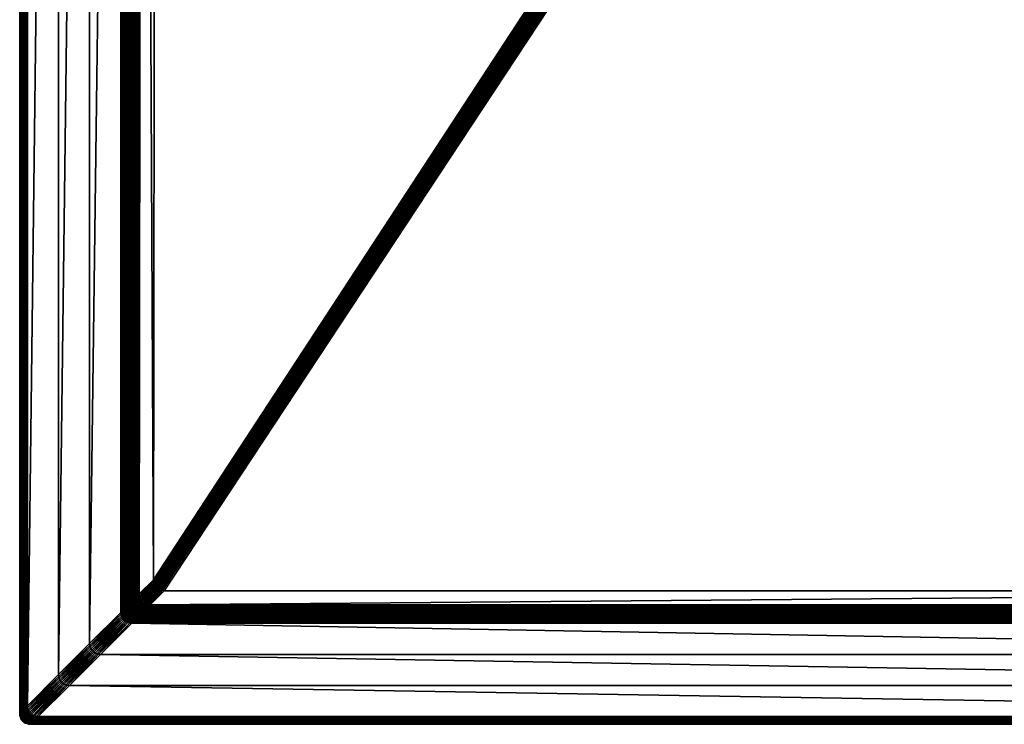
# Model space of a CAD drawing. Header units: centimetres. Extents: x 690 to 780, y 281 to 401.
# Tile 1 of 18: x 690 to 736, y 281 to 314. Entities that reach past the tile are written whole.
import ezdxf

# ---------------------------------------------------------------- set-up
doc = ezdxf.new("R2010")
doc.units = ezdxf.units.CM
doc.layers.get('0').update_dxf_attribs({"true_color": 0x565656})

msp = doc.modelspace()

# ---------------------------------------------------------------- meshes
at = {"color": 37, "true_color": 0x7a5834}
mesh = msp.add_polyface(dxfattribs=at)
corners = [(690.326, 281.648, 4), (690.326, 281.648, 0), (690.326, 400.648, 0), (693.541, 397.433, 4.5), (693.541, 284.863, 4.5), (692.11, 283.433, 4.5), (695.398, 286.72, 3.986), (695.394, 286.716, 4.009), (695.404, 395.57, 4.012), (696.47, 287.788, 3.476), (695.821, 287.141, 3.489), (695.959, 395.014, 2.751), (734.62, 346.148, 2.754), (696.606, 394.367, 2.751), (696.88, 287.299, 3.477), (735.257, 345.512, 2.754), (735.327, 345.441, 2.754), (696.8, 287.318, 3.478), (735.186, 345.582, 2.754), (696.728, 287.346, 3.478), (735.115, 345.653, 2.754), (696.665, 287.383, 3.478), (735.044, 345.724, 2.754), (696.611, 287.429, 3.478), (734.974, 345.794, 2.754), (734.691, 346.077, 2.754), (696.481, 287.699, 3.477), (734.762, 346.007, 2.754), (696.5, 287.618, 3.478), (734.832, 345.936, 2.754), (696.528, 287.546, 3.478), (734.903, 345.865, 2.754), (696.565, 287.483, 3.478), (734.762, 346.148, 2.753), (690.333, 400.64, 4.089), (690.333, 281.656, 4.089), (690.347, 400.627, 4.17), (690.347, 281.67, 4.17), (690.367, 400.607, 4.241), (690.367, 281.689, 4.241), (690.393, 400.58, 4.304), (690.393, 281.716, 4.304), (690.426, 400.548, 4.359), (690.426, 281.748, 4.359), (690.679, 400.294, 4.5), (690.679, 282.002, 4.5), (690.616, 281.939, 4.489), (690.616, 400.358, 4.489), (690.559, 281.882, 4.47), (690.559, 400.414, 4.47), (690.509, 281.831, 4.441), (690.509, 400.465, 4.441), (690.464, 281.786, 4.404), (690.464, 400.51, 4.404), (695.037, 395.937, 4.489), (695.037, 286.359, 4.489), (694.972, 286.294, 4.5), (695.097, 395.877, 4.47), (695.096, 286.419, 4.47), (695.152, 395.822, 4.443), (695.151, 286.473, 4.442), (695.202, 395.771, 4.407), (695.201, 286.523, 4.406), (695.248, 395.726, 4.362), (695.245, 286.567, 4.361), (695.375, 286.697, 4.097), (695.382, 395.591, 4.099), (695.35, 286.672, 4.176), (695.356, 395.618, 4.178), (695.32, 286.642, 4.246), (695.325, 395.649, 4.248), (695.285, 286.607, 4.308), (695.289, 395.685, 4.309), (695.549, 395.424, 3.152), (695.418, 286.74, 3.898), (695.575, 395.398, 3.073), (695.443, 286.764, 3.819), (695.606, 395.367, 3.003), (695.473, 286.794, 3.748), (695.642, 395.331, 2.942), (695.507, 286.829, 3.686), (695.683, 395.29, 2.889), (695.547, 286.868, 3.632), (695.756, 287.077, 3.5), (695.894, 395.079, 2.762), (695.697, 287.017, 3.521), (695.834, 395.139, 2.781), (695.642, 286.963, 3.549), (695.779, 395.194, 2.808), (695.592, 286.913, 3.586), (695.728, 395.244, 2.844), (694.972, 396.002, 4.5), (692.11, 398.863, 4.5)]
mesh.append_faces([[corners[k] for k in face] for face in [(12, 9, 13)]], dxfattribs={"color": 37})
mesh.append_faces([[corners[k] for k in face] for face in [(0, 1, 2), (3, 4, 5), (6, 7, 8), (9, 10, 11), (14, 15, 16), (17, 18, 15), (19, 20, 18), (21, 22, 20), (23, 24, 22), (22, 21, 23), (25, 26, 9), (9, 12, 25), (27, 28, 26), (26, 25, 27), (29, 30, 28), (28, 27, 29), (31, 32, 30), (30, 29, 31), (24, 23, 32), (32, 31, 24), (33, 25, 12), (34, 35, 0), (36, 37, 35), (38, 39, 37), (40, 41, 39), (42, 43, 41), (44, 45, 46), (47, 46, 48), (49, 48, 50), (51, 50, 52), (53, 52, 43), (54, 55, 56), (57, 58, 55), (59, 60, 58), (61, 62, 60), (63, 64, 62), (8, 7, 65), (66, 65, 67), (68, 67, 69), (70, 69, 71), (72, 71, 64), (73, 74, 6), (75, 76, 74), (77, 78, 76), (79, 80, 78), (81, 82, 80), (11, 10, 83), (84, 83, 85), (86, 85, 87), (88, 87, 89), (90, 89, 82), (91, 56, 4), (92, 5, 45)]], dxfattribs={"vtx2": -1, "color": 37})
mesh = msp.add_polyface(dxfattribs=at)
corners = [(690.326, 400.648, 0), (690.326, 400.648, 4), (690.326, 281.648, 4), (692.11, 283.433, 4.5), (692.11, 398.863, 4.5), (693.541, 397.433, 4.5), (695.404, 395.57, 4.012), (695.527, 395.446, 3.239), (695.398, 286.72, 3.986), (695.959, 395.014, 2.751), (696.606, 394.367, 2.751), (696.47, 287.788, 3.476), (697.018, 394.855, 2.743), (697.107, 394.866, 2.742), (735.326, 346.853, 2.741), (696.937, 394.836, 2.744), (735.255, 346.783, 2.742), (696.865, 394.808, 2.745), (735.184, 346.712, 2.743), (735.114, 346.642, 2.745), (696.802, 394.771, 2.746), (735.043, 346.571, 2.746), (696.748, 394.725, 2.746), (734.973, 346.501, 2.747), (734.691, 346.219, 2.753), (734.62, 346.148, 2.754), (696.617, 394.456, 2.75), (734.761, 346.289, 2.751), (696.637, 394.537, 2.749), (734.832, 346.36, 2.75), (696.665, 394.608, 2.748), (734.902, 346.43, 2.749), (696.702, 394.671, 2.747), (690.333, 400.64, 4.089), (690.333, 281.656, 4.089), (690.347, 400.627, 4.17), (690.347, 281.67, 4.17), (690.367, 400.607, 4.241), (690.367, 281.689, 4.241), (690.393, 400.58, 4.304), (690.393, 281.716, 4.304), (690.426, 400.548, 4.359), (690.616, 281.939, 4.489), (690.616, 400.358, 4.489), (690.679, 400.294, 4.5), (690.559, 281.882, 4.47), (690.559, 400.414, 4.47), (690.509, 281.831, 4.441), (690.509, 400.465, 4.441), (690.464, 281.786, 4.404), (690.464, 400.51, 4.404), (690.426, 281.748, 4.359), (694.972, 286.294, 4.5), (694.972, 396.002, 4.5), (695.037, 395.937, 4.489), (695.037, 286.359, 4.489), (695.097, 395.877, 4.47), (695.096, 286.419, 4.47), (695.152, 395.822, 4.443), (695.151, 286.473, 4.442), (695.202, 395.771, 4.407), (695.201, 286.523, 4.406), (695.248, 395.726, 4.362), (695.375, 286.697, 4.097), (695.382, 395.591, 4.099), (695.35, 286.672, 4.176), (695.356, 395.618, 4.178), (695.32, 286.642, 4.246), (695.325, 395.649, 4.248), (695.285, 286.607, 4.308), (695.289, 395.685, 4.309), (695.245, 286.567, 4.361), (695.549, 395.424, 3.152), (695.418, 286.74, 3.898), (695.575, 395.398, 3.073), (695.443, 286.764, 3.819), (695.606, 395.367, 3.003), (695.473, 286.794, 3.748), (695.642, 395.331, 2.942), (695.507, 286.829, 3.686), (695.683, 395.29, 2.889), (695.756, 287.077, 3.5), (695.894, 395.079, 2.762), (695.697, 287.017, 3.521), (695.834, 395.139, 2.781), (695.642, 286.963, 3.549), (695.779, 395.194, 2.808), (695.592, 286.913, 3.586), (695.728, 395.244, 2.844), (695.547, 286.868, 3.632), (693.541, 284.863, 4.5), (690.679, 282.002, 4.5)]
mesh.append_faces([[corners[k] for k in face] for face in [(0, 1, 2), (3, 4, 5), (6, 7, 8), (9, 10, 11), (12, 13, 14), (15, 12, 16), (17, 15, 18), (18, 19, 17), (20, 17, 19), (19, 21, 20), (22, 20, 21), (21, 23, 22), (24, 25, 10), (10, 26, 24), (27, 24, 26), (26, 28, 27), (29, 27, 28), (28, 30, 29), (31, 29, 30), (30, 32, 31), (23, 31, 32), (32, 22, 23), (2, 1, 33), (34, 33, 35), (36, 35, 37), (38, 37, 39), (40, 39, 41), (42, 43, 44), (45, 46, 43), (47, 48, 46), (49, 50, 48), (51, 41, 50), (52, 53, 54), (55, 54, 56), (57, 56, 58), (59, 58, 60), (61, 60, 62), (63, 64, 6), (65, 66, 64), (67, 68, 66), (69, 70, 68), (71, 62, 70), (8, 7, 72), (73, 72, 74), (75, 74, 76), (77, 76, 78), (79, 78, 80), (81, 82, 9), (83, 84, 82), (85, 86, 84), (87, 88, 86), (89, 80, 88), (90, 5, 53), (91, 44, 4)]], dxfattribs={"vtx2": -1, "color": 37})
mesh = msp.add_polyface(dxfattribs=at)
corners = [(735.892, 346.005, 2.743), (735.962, 346.076, 2.742), (774.173, 287.7, 2.743), (735.821, 345.935, 2.745), (774.153, 287.619, 2.744), (735.751, 345.864, 2.746), (774.125, 287.547, 2.745), (735.68, 345.794, 2.747), (774.089, 287.484, 2.746), (735.327, 345.441, 2.754), (735.398, 345.512, 2.753), (773.774, 287.3, 2.75), (735.469, 345.582, 2.751), (773.854, 287.319, 2.749), (735.539, 345.653, 2.75), (773.926, 287.347, 2.748), (735.609, 345.723, 2.749), (773.989, 287.384, 2.747), (774.043, 287.43, 2.746), (735.891, 346.147, 2.742), (735.962, 346.217, 2.741), (736.033, 346.146, 2.741), (735.821, 346.076, 2.743), (735.75, 346.147, 2.743), (735.75, 346.005, 2.745), (735.68, 346.076, 2.745), (735.609, 346.147, 2.745), (735.68, 345.935, 2.746), (735.609, 346.006, 2.746), (735.539, 346.076, 2.746), (735.468, 346.147, 2.746), (735.609, 345.864, 2.747), (735.539, 345.935, 2.747), (735.468, 346.006, 2.747), (735.397, 346.077, 2.747), (735.327, 345.582, 2.753), (735.398, 345.653, 2.751), (735.468, 345.723, 2.75), (735.327, 345.723, 2.751), (735.397, 345.794, 2.75), (735.539, 345.794, 2.749), (735.468, 345.865, 2.749), (735.327, 345.865, 2.75), (735.397, 345.935, 2.749), (735.327, 346.006, 2.749)]
mesh.append_faces([[corners[k] for k in face] for face in [(0, 1, 2), (3, 0, 4), (5, 3, 6), (7, 5, 8), (9, 10, 11), (10, 12, 13), (12, 14, 15), (14, 16, 17), (16, 7, 18), (19, 20, 21), (21, 1, 19), (22, 19, 1), (1, 0, 22), (19, 22, 23), (24, 22, 0), (0, 3, 24), (25, 23, 22), (22, 24, 25), (23, 25, 26), (27, 24, 3), (3, 5, 27), (28, 25, 24), (24, 27, 28), (29, 26, 25), (25, 28, 29), (26, 29, 30), (31, 27, 5), (5, 7, 31), (32, 28, 27), (27, 31, 32), (33, 29, 28), (28, 32, 33), (34, 30, 29), (29, 33, 34), (35, 36, 12), (12, 10, 35), (36, 37, 14), (14, 12, 36), (38, 39, 37), (37, 36, 38), (37, 40, 16), (16, 14, 37), (39, 41, 40), (40, 37, 39), (42, 43, 41), (41, 39, 42), (40, 31, 7), (7, 16, 40), (41, 32, 31), (31, 40, 41), (43, 33, 32), (32, 41, 43), (44, 34, 33), (33, 43, 44)]], dxfattribs={"vtx2": -1, "color": 37})
mesh = msp.add_polyface(dxfattribs=at)
corners = [(773.685, 287.289, 2.751), (774.332, 286.642, 2.751), (696.32, 286.641, 3.489), (773.774, 287.3, 2.75), (774.421, 286.653, 2.75), (773.854, 287.319, 2.749), (774.501, 286.672, 2.749), (773.926, 287.347, 2.748), (774.573, 286.7, 2.748), (773.989, 287.384, 2.747), (774.636, 286.737, 2.747), (774.043, 287.43, 2.746), (774.69, 286.783, 2.746), (774.173, 287.7, 2.743), (774.183, 287.789, 2.742), (774.83, 287.142, 2.742), (774.82, 287.052, 2.743), (774.153, 287.619, 2.744), (774.8, 286.972, 2.744), (774.125, 287.547, 2.745), (774.772, 286.9, 2.745), (774.089, 287.484, 2.746), (774.736, 286.837, 2.746), (735.327, 345.441, 2.754), (735.398, 345.512, 2.753), (735.469, 345.582, 2.751), (735.539, 345.653, 2.75), (735.609, 345.723, 2.749), (774.485, 286.589, 2.761), (774.565, 286.608, 2.76), (774.637, 286.636, 2.759), (774.7, 286.673, 2.758), (774.758, 286.615, 2.778), (774.754, 286.719, 2.757), (774.813, 286.661, 2.777), (774.866, 286.608, 2.805), (774.894, 287.078, 2.753), (774.884, 286.989, 2.753), (774.864, 286.908, 2.754), (774.836, 286.836, 2.755), (774.8, 286.773, 2.756), (774.895, 286.778, 2.775), (774.858, 286.715, 2.776), (774.911, 286.662, 2.804)]
mesh.append_faces([[corners[k] for k in face] for face in [(0, 1, 2), (3, 4, 1), (1, 0, 3), (5, 6, 4), (4, 3, 5), (7, 8, 6), (6, 5, 7), (9, 10, 8), (8, 7, 9), (11, 12, 10), (10, 9, 11), (13, 14, 15), (15, 16, 13), (17, 13, 16), (16, 18, 17), (19, 17, 18), (18, 20, 19), (21, 19, 20), (20, 22, 21), (11, 21, 22), (22, 12, 11), (3, 0, 23), (5, 3, 24), (7, 5, 25), (9, 7, 26), (11, 9, 27), (1, 4, 28), (4, 6, 29), (30, 29, 6), (6, 8, 30), (31, 30, 8), (8, 10, 31), (30, 31, 32), (33, 31, 10), (10, 12, 33), (34, 32, 31), (31, 33, 34), (32, 34, 35), (36, 37, 16), (16, 15, 36), (37, 38, 18), (18, 16, 37), (38, 39, 20), (20, 18, 38), (39, 40, 22), (22, 20, 39), (41, 42, 40), (40, 39, 41), (40, 33, 12), (12, 22, 40), (42, 34, 33), (33, 40, 42), (43, 35, 34), (34, 42, 43)]], dxfattribs={"vtx2": -1, "color": 37})
mesh = msp.add_polyface(dxfattribs=at)
corners = [(696.32, 286.641, 3.489), (696.969, 287.288, 3.476), (773.685, 287.289, 2.751), (735.327, 345.441, 2.754), (696.88, 287.299, 3.477), (696.231, 286.652, 3.489), (696.8, 287.318, 3.478), (696.15, 286.671, 3.49), (696.728, 287.346, 3.478), (696.079, 286.7, 3.49), (696.665, 287.383, 3.478), (696.016, 286.737, 3.491), (696.611, 287.429, 3.478), (695.961, 286.782, 3.491), (696.481, 287.699, 3.477), (695.832, 287.052, 3.489), (695.821, 287.141, 3.489), (696.47, 287.788, 3.476), (696.5, 287.618, 3.478), (695.851, 286.971, 3.49), (696.528, 287.546, 3.478), (695.879, 286.9, 3.49), (696.565, 287.483, 3.478), (695.916, 286.837, 3.491), (735.257, 345.512, 2.754), (735.186, 345.582, 2.754), (735.115, 345.653, 2.754), (696.255, 286.577, 3.5), (696.166, 286.587, 3.501), (696.086, 286.607, 3.502), (696.014, 286.635, 3.502), (695.951, 286.672, 3.502), (695.954, 286.576, 3.522), (695.897, 286.718, 3.502), (695.891, 286.613, 3.523), (695.837, 286.658, 3.523), (695.767, 286.987, 3.501), (695.756, 287.077, 3.5), (695.786, 286.907, 3.502), (695.814, 286.835, 3.502), (695.755, 286.776, 3.522), (695.851, 286.772, 3.502), (695.792, 286.713, 3.523), (695.782, 286.604, 3.551), (695.737, 286.658, 3.551)]
mesh.append_faces([[corners[k] for k in face] for face in [(2, 1, 3)]], dxfattribs={"color": 37})
mesh.append_faces([[corners[k] for k in face] for face in [(0, 1, 2), (4, 1, 0), (0, 5, 4), (6, 4, 5), (5, 7, 6), (8, 6, 7), (7, 9, 8), (10, 8, 9), (9, 11, 10), (12, 10, 11), (11, 13, 12), (14, 15, 16), (16, 17, 14), (18, 19, 15), (15, 14, 18), (20, 21, 19), (19, 18, 20), (22, 23, 21), (21, 20, 22), (12, 13, 23), (23, 22, 12), (3, 1, 4), (24, 4, 6), (25, 6, 8), (26, 8, 10), (5, 0, 27), (28, 29, 7), (7, 5, 28), (29, 30, 9), (9, 7, 29), (30, 31, 11), (11, 9, 30), (31, 30, 32), (31, 33, 13), (13, 11, 31), (34, 35, 33), (33, 31, 34), (36, 37, 16), (16, 15, 36), (38, 36, 15), (15, 19, 38), (39, 38, 19), (19, 21, 39), (38, 39, 40), (41, 39, 21), (21, 23, 41), (42, 40, 39), (39, 41, 42), (33, 41, 23), (23, 13, 33), (35, 42, 41), (41, 33, 35), (43, 44, 42), (42, 35, 43)]], dxfattribs={"vtx2": -1, "color": 37})
mesh = msp.add_polyface(dxfattribs=at)
corners = [(695.409, 286.63, 3.986), (695.405, 286.627, 4.009), (695.394, 286.716, 4.009), (695.398, 286.72, 3.986), (695.418, 286.74, 3.898), (695.428, 286.65, 3.899), (695.443, 286.764, 3.819), (695.453, 286.675, 3.82), (695.473, 286.794, 3.748), (695.483, 286.705, 3.749), (695.507, 286.829, 3.686), (695.518, 286.74, 3.687), (695.547, 286.868, 3.632), (695.558, 286.779, 3.633), (695.385, 286.607, 4.097), (695.375, 286.697, 4.097), (695.36, 286.583, 4.176), (695.35, 286.672, 4.176), (695.331, 286.553, 4.246), (695.32, 286.642, 4.246), (695.448, 286.57, 3.899), (695.503, 286.624, 3.75), (695.473, 286.595, 3.82), (695.538, 286.659, 3.687), (695.577, 286.699, 3.633), (695.606, 286.627, 3.634), (695.566, 286.587, 3.688), (695.707, 286.928, 3.521), (695.697, 287.017, 3.521), (695.756, 287.077, 3.5), (695.767, 286.987, 3.501), (695.652, 286.873, 3.55), (695.642, 286.963, 3.549), (695.603, 286.824, 3.587), (695.592, 286.913, 3.586), (695.727, 286.847, 3.522), (695.786, 286.907, 3.502), (695.672, 286.793, 3.551), (695.622, 286.743, 3.588), (695.755, 286.776, 3.522), (695.7, 286.721, 3.551), (695.65, 286.672, 3.588), (695.737, 286.658, 3.551), (695.792, 286.713, 3.523), (695.687, 286.609, 3.588), (695.642, 286.564, 3.634)]
mesh.append_faces([[corners[k] for k in face] for face in [(0, 1, 2), (2, 3, 0), (4, 5, 0), (0, 3, 4), (6, 7, 5), (5, 4, 6), (8, 9, 7), (7, 6, 8), (10, 11, 9), (9, 8, 10), (12, 13, 11), (11, 10, 12), (14, 15, 2), (2, 1, 14), (16, 17, 15), (15, 14, 16), (18, 19, 17), (20, 5, 7), (9, 21, 22), (22, 7, 9), (11, 23, 21), (21, 9, 11), (13, 24, 23), (23, 11, 13), (24, 25, 26), (26, 23, 24), (27, 28, 29), (29, 30, 27), (31, 32, 28), (28, 27, 31), (33, 34, 32), (32, 31, 33), (13, 12, 34), (34, 33, 13), (35, 27, 30), (30, 36, 35), (37, 31, 27), (27, 35, 37), (38, 33, 31), (31, 37, 38), (24, 13, 33), (33, 38, 24), (39, 35, 36), (40, 37, 35), (35, 39, 40), (41, 38, 37), (37, 40, 41), (25, 24, 38), (38, 41, 25), (42, 40, 39), (39, 43, 42), (44, 41, 40), (40, 42, 44), (45, 25, 41)]], dxfattribs={"vtx2": -1, "color": 37})
mesh = msp.add_polyface(dxfattribs=at)
corners = [(695.428, 286.55, 3.987), (695.425, 286.547, 4.009), (695.405, 286.627, 4.009), (695.409, 286.63, 3.986), (695.037, 286.359, 4.489), (695.047, 286.27, 4.489), (694.983, 286.205, 4.5), (694.972, 286.294, 4.5), (695.096, 286.419, 4.47), (695.107, 286.329, 4.47), (695.151, 286.473, 4.442), (695.162, 286.384, 4.442), (695.201, 286.523, 4.406), (695.211, 286.434, 4.406), (695.245, 286.567, 4.361), (695.256, 286.478, 4.361), (695.067, 286.189, 4.489), (695.181, 286.304, 4.442), (695.127, 286.249, 4.47), (695.231, 286.353, 4.406), (695.276, 286.398, 4.361), (695.259, 286.281, 4.406), (695.209, 286.232, 4.442), (695.304, 286.326, 4.361), (695.341, 286.263, 4.361), (695.296, 286.218, 4.406), (695.35, 286.672, 4.176), (695.36, 286.583, 4.176), (695.331, 286.553, 4.246), (695.296, 286.518, 4.308), (695.285, 286.607, 4.308), (695.32, 286.642, 4.246), (695.405, 286.527, 4.097), (695.385, 286.607, 4.097), (695.38, 286.502, 4.176), (695.35, 286.472, 4.246), (695.315, 286.438, 4.308), (695.408, 286.43, 4.176), (695.433, 286.455, 4.097), (695.378, 286.401, 4.246), (695.344, 286.366, 4.308), (695.415, 286.338, 4.246), (695.381, 286.303, 4.308), (695.426, 286.248, 4.308)]
mesh.append_faces([[corners[k] for k in face] for face in [(0, 1, 2), (2, 3, 0), (4, 5, 6), (6, 7, 4), (8, 9, 5), (5, 4, 8), (10, 11, 9), (9, 8, 10), (12, 13, 11), (11, 10, 12), (14, 15, 13), (13, 12, 14), (16, 5, 9), (11, 17, 18), (18, 9, 11), (13, 19, 17), (17, 11, 13), (15, 20, 19), (19, 13, 15), (19, 21, 22), (22, 17, 19), (20, 23, 21), (21, 19, 20), (23, 24, 25), (25, 21, 23), (26, 27, 28), (29, 30, 31), (31, 28, 29), (15, 14, 30), (30, 29, 15), (32, 33, 2), (2, 1, 32), (34, 27, 33), (33, 32, 34), (35, 28, 27), (27, 34, 35), (36, 29, 28), (28, 35, 36), (20, 15, 29), (29, 36, 20), (37, 34, 32), (32, 38, 37), (39, 35, 34), (34, 37, 39), (40, 36, 35), (35, 39, 40), (23, 20, 36), (36, 40, 23), (41, 39, 37), (42, 40, 39), (39, 41, 42), (24, 23, 40), (40, 42, 24), (43, 42, 41)]], dxfattribs={"vtx2": -1, "color": 37})
mesh = msp.add_polyface(dxfattribs=at)
corners = [(695.539, 286.361, 3.988), (695.593, 286.315, 3.988), (695.59, 286.312, 4.009), (695.536, 286.358, 4.009), (695.456, 286.478, 3.987), (695.453, 286.475, 4.009), (695.425, 286.547, 4.009), (695.428, 286.55, 3.987), (695.493, 286.415, 3.988), (695.49, 286.412, 4.009), (695.608, 286.23, 4.176), (695.545, 286.267, 4.176), (695.57, 286.292, 4.097), (695.516, 286.338, 4.097), (695.491, 286.313, 4.176), (695.515, 286.238, 4.246), (695.461, 286.283, 4.246), (695.559, 286.381, 3.9), (695.428, 286.65, 3.899), (695.448, 286.57, 3.899), (695.409, 286.63, 3.986), (695.453, 286.675, 3.82), (695.473, 286.595, 3.82), (695.476, 286.498, 3.9), (695.501, 286.523, 3.821), (695.503, 286.624, 3.75), (695.531, 286.553, 3.75), (695.538, 286.659, 3.687), (695.566, 286.587, 3.688), (695.433, 286.455, 4.097), (695.405, 286.527, 4.097), (695.513, 286.435, 3.9), (695.538, 286.46, 3.821), (695.568, 286.49, 3.75), (695.603, 286.524, 3.688), (695.47, 286.392, 4.097), (695.445, 286.367, 4.176), (695.408, 286.43, 4.176), (695.415, 286.338, 4.246), (695.583, 286.406, 3.821), (695.426, 286.248, 4.308)]
mesh.append_faces([[corners[k] for k in face] for face in [(0, 1, 2), (2, 3, 0), (4, 5, 6), (6, 7, 4), (8, 9, 5), (5, 4, 8), (0, 3, 9), (9, 8, 0), (10, 11, 12), (12, 13, 3), (3, 2, 12), (11, 14, 13), (13, 12, 11), (15, 16, 14), (14, 11, 15), (1, 0, 17), (18, 19, 7), (7, 20, 18), (21, 22, 19), (19, 23, 4), (4, 7, 19), (22, 24, 23), (23, 19, 22), (25, 26, 24), (24, 22, 25), (27, 28, 26), (26, 25, 27), (29, 30, 6), (6, 5, 29), (23, 31, 8), (8, 4, 23), (24, 32, 31), (31, 23, 24), (26, 33, 32), (32, 24, 26), (28, 34, 33), (33, 26, 28), (35, 29, 5), (5, 9, 35), (36, 37, 29), (29, 35, 36), (37, 36, 38), (31, 17, 0), (0, 8, 31), (32, 39, 17), (17, 31, 32), (39, 32, 33), (13, 35, 9), (9, 3, 13), (14, 36, 35), (35, 13, 14), (16, 38, 36), (36, 14, 16), (38, 16, 40)]], dxfattribs={"vtx2": -1, "color": 37})
mesh = msp.add_polyface(dxfattribs=at)
corners = [(695.656, 286.278, 3.988), (695.728, 286.25, 3.987), (695.725, 286.247, 4.009), (695.653, 286.275, 4.009), (695.593, 286.315, 3.988), (695.59, 286.312, 4.009), (695.828, 286.25, 3.899), (695.748, 286.27, 3.9), (695.772, 286.295, 3.82), (695.853, 286.275, 3.82), (695.802, 286.324, 3.75), (695.676, 286.298, 3.9), (695.701, 286.323, 3.821), (695.731, 286.353, 3.75), (695.765, 286.387, 3.688), (695.837, 286.359, 3.687), (695.805, 286.427, 3.634), (695.633, 286.255, 4.097), (695.57, 286.292, 4.097), (695.608, 286.23, 4.176), (695.613, 286.335, 3.9), (695.638, 286.36, 3.821), (695.668, 286.39, 3.75), (695.702, 286.424, 3.688), (695.742, 286.464, 3.634), (695.559, 286.381, 3.9), (695.583, 286.406, 3.821), (695.613, 286.435, 3.75), (695.648, 286.47, 3.688), (695.688, 286.51, 3.634), (695.606, 286.627, 3.634), (695.642, 286.564, 3.634), (695.603, 286.524, 3.688), (695.566, 286.587, 3.688), (695.568, 286.49, 3.75), (695.787, 286.509, 3.588), (695.733, 286.554, 3.588), (695.782, 286.604, 3.551), (695.837, 286.558, 3.551), (695.65, 286.672, 3.588), (695.687, 286.609, 3.588), (695.737, 286.658, 3.551)]
mesh.append_faces([[corners[k] for k in face] for face in [(0, 1, 2), (2, 3, 0), (4, 0, 3), (3, 5, 4), (6, 7, 8), (9, 8, 10), (11, 7, 1), (1, 0, 11), (12, 8, 7), (7, 11, 12), (13, 10, 8), (8, 12, 13), (14, 15, 10), (10, 13, 14), (15, 14, 16), (17, 18, 5), (5, 3, 17), (18, 17, 19), (20, 11, 0), (0, 4, 20), (21, 12, 11), (11, 20, 21), (22, 13, 12), (12, 21, 22), (23, 14, 13), (13, 22, 23), (24, 16, 14), (14, 23, 24), (25, 20, 4), (26, 21, 20), (20, 25, 26), (27, 22, 21), (21, 26, 27), (28, 23, 22), (22, 27, 28), (29, 24, 23), (23, 28, 29), (30, 31, 32), (32, 33, 30), (34, 27, 26), (32, 28, 27), (27, 34, 32), (31, 29, 28), (28, 32, 31), (16, 24, 35), (35, 36, 37), (37, 38, 35), (24, 29, 36), (36, 35, 24), (39, 40, 31), (36, 40, 41), (41, 37, 36), (29, 31, 40), (40, 36, 29)]], dxfattribs={"vtx2": -1, "color": 37})
mesh = msp.add_polyface(dxfattribs=at)
corners = [(774.69, 286.283, 3.079), (695.942, 286.264, 3.819), (695.972, 286.294, 3.748), (774.665, 286.309, 3.008), (696.007, 286.329, 3.686), (774.634, 286.34, 2.946), (696.046, 286.368, 3.632), (774.396, 286.578, 2.762), (696.255, 286.577, 3.5), (696.32, 286.641, 3.489), (774.454, 286.519, 2.781), (696.196, 286.517, 3.521), (774.507, 286.466, 2.809), (696.141, 286.463, 3.549), (774.555, 286.419, 2.846), (696.091, 286.413, 3.586), (774.597, 286.377, 2.892), (695.853, 286.275, 3.82), (695.917, 286.24, 3.898), (695.883, 286.305, 3.749), (695.918, 286.34, 3.687), (695.957, 286.379, 3.633), (695.772, 286.295, 3.82), (695.828, 286.25, 3.899), (695.802, 286.324, 3.75), (695.837, 286.359, 3.687), (695.877, 286.399, 3.633), (695.805, 286.427, 3.634), (696.166, 286.587, 3.501), (696.231, 286.652, 3.489), (696.107, 286.528, 3.521), (696.052, 286.473, 3.55), (696.002, 286.424, 3.587), (696.026, 286.547, 3.522), (696.086, 286.607, 3.502), (695.971, 286.493, 3.551), (695.922, 286.443, 3.588), (695.954, 286.576, 3.522), (696.014, 286.635, 3.502), (695.9, 286.521, 3.551), (695.85, 286.472, 3.588), (695.891, 286.613, 3.523), (695.951, 286.672, 3.502), (695.837, 286.558, 3.551), (695.787, 286.509, 3.588), (695.782, 286.604, 3.551), (695.837, 286.658, 3.523)]
mesh.append_faces([[corners[k] for k in face] for face in [(0, 1, 2), (3, 2, 4), (5, 4, 6), (7, 8, 9), (10, 11, 8), (12, 13, 11), (14, 15, 13), (16, 6, 15), (17, 1, 18), (19, 2, 1), (1, 17, 19), (20, 4, 2), (2, 19, 20), (21, 6, 4), (4, 20, 21), (22, 17, 23), (24, 19, 17), (25, 20, 19), (19, 24, 25), (26, 21, 20), (20, 25, 26), (27, 26, 25), (8, 28, 29), (11, 30, 28), (28, 8, 11), (13, 31, 30), (30, 11, 13), (15, 32, 31), (31, 13, 15), (6, 21, 32), (32, 15, 6), (30, 33, 34), (34, 28, 30), (31, 35, 33), (33, 30, 31), (32, 36, 35), (35, 31, 32), (21, 26, 36), (36, 32, 21), (33, 37, 38), (38, 34, 33), (35, 39, 37), (37, 33, 35), (36, 40, 39), (39, 35, 36), (26, 27, 40), (40, 36, 26), (37, 41, 42), (39, 43, 41), (41, 37, 39), (40, 44, 43), (43, 39, 40), (44, 40, 27), (43, 45, 46), (46, 41, 43)]], dxfattribs={"vtx2": -1, "color": 37})
mesh = msp.add_polyface(dxfattribs=at)
corners = [(695.942, 286.264, 3.819), (774.69, 286.283, 3.079), (774.711, 286.263, 3.159), (695.972, 286.294, 3.748), (774.665, 286.309, 3.008), (696.007, 286.329, 3.686), (774.634, 286.34, 2.946), (696.046, 286.368, 3.632), (774.597, 286.377, 2.892), (696.32, 286.641, 3.489), (774.332, 286.642, 2.751), (774.396, 286.578, 2.762), (696.255, 286.577, 3.5), (774.454, 286.519, 2.781), (696.196, 286.517, 3.521), (774.507, 286.466, 2.809), (696.141, 286.463, 3.549), (774.555, 286.419, 2.846), (696.091, 286.413, 3.586), (774.8, 286.274, 3.158), (774.814, 286.259, 3.247), (774.779, 286.294, 3.079), (774.754, 286.32, 3.007), (774.723, 286.351, 2.945), (774.686, 286.388, 2.891), (774.86, 286.314, 3.078), (774.803, 286.371, 2.944), (774.834, 286.339, 3.006), (774.766, 286.407, 2.89), (774.485, 286.589, 2.761), (774.543, 286.53, 2.78), (774.596, 286.477, 2.808), (774.644, 286.43, 2.845), (774.565, 286.608, 2.76), (774.421, 286.653, 2.75), (774.624, 286.55, 2.779), (774.677, 286.497, 2.808), (774.724, 286.449, 2.844), (774.695, 286.578, 2.779), (774.637, 286.636, 2.759), (774.748, 286.525, 2.807), (774.796, 286.477, 2.843), (774.838, 286.435, 2.889), (774.758, 286.615, 2.778), (774.811, 286.562, 2.806), (774.859, 286.514, 2.842)]
mesh.append_faces([[corners[k] for k in face] for face in [(0, 1, 2), (3, 4, 1), (5, 6, 4), (7, 8, 6), (9, 10, 11), (12, 11, 13), (14, 13, 15), (16, 15, 17), (18, 17, 8), (2, 19, 20), (1, 21, 19), (19, 2, 1), (4, 22, 21), (21, 1, 4), (6, 23, 22), (22, 4, 6), (8, 24, 23), (23, 6, 8), (25, 21, 22), (23, 26, 27), (27, 22, 23), (24, 28, 26), (26, 23, 24), (29, 11, 10), (30, 13, 11), (11, 29, 30), (31, 15, 13), (13, 30, 31), (32, 17, 15), (15, 31, 32), (24, 8, 17), (17, 32, 24), (33, 29, 34), (35, 30, 29), (29, 33, 35), (36, 31, 30), (30, 35, 36), (37, 32, 31), (31, 36, 37), (28, 24, 32), (32, 37, 28), (38, 35, 33), (33, 39, 38), (40, 36, 35), (35, 38, 40), (41, 37, 36), (36, 40, 41), (42, 28, 37), (37, 41, 42), (43, 38, 39), (44, 40, 38), (38, 43, 44), (45, 41, 40), (40, 44, 45)]], dxfattribs={"vtx2": -1, "color": 37})
mesh = msp.add_polyface(dxfattribs=at)
corners = [(693.952, 284.374, 4.5), (694.041, 284.363, 4.5), (692.61, 282.933, 4.5), (692.521, 282.943, 4.5), (693.872, 284.394, 4.5), (692.441, 282.963, 4.5), (693.8, 284.422, 4.5), (692.369, 282.991, 4.5), (693.737, 284.459, 4.5), (692.306, 283.028, 4.5), (693.682, 284.505, 4.5), (692.251, 283.074, 4.5), (693.552, 284.774, 4.5), (692.121, 283.343, 4.5), (692.11, 283.433, 4.5), (693.541, 284.863, 4.5), (693.572, 284.694, 4.5), (692.141, 283.263, 4.5), (693.6, 284.622, 4.5), (692.169, 283.191, 4.5), (693.637, 284.559, 4.5), (692.206, 283.128, 4.5), (691.116, 281.439, 4.489), (691.027, 281.449, 4.489), (691.09, 281.512, 4.5), (691.179, 281.502, 4.5), (691.059, 281.382, 4.47), (695.383, 285.805, 4.5), (695.472, 285.794, 4.5), (691.01, 281.532, 4.5), (695.302, 285.825, 4.5), (690.938, 281.56, 4.5), (695.231, 285.853, 4.5), (690.875, 281.597, 4.5), (695.168, 285.89, 4.5), (690.82, 281.643, 4.5), (695.113, 285.936, 4.5), (694.983, 286.205, 4.5), (690.679, 282.002, 4.5), (690.69, 281.912, 4.5), (695.003, 286.125, 4.5), (690.71, 281.832, 4.5), (695.031, 286.053, 4.5), (690.738, 281.76, 4.5), (695.068, 285.99, 4.5), (690.775, 281.697, 4.5)]
mesh.append_faces([[corners[k] for k in face] for face in [(0, 1, 2), (2, 3, 0), (4, 0, 3), (3, 5, 4), (6, 4, 5), (5, 7, 6), (8, 6, 7), (7, 9, 8), (10, 8, 9), (9, 11, 10), (12, 13, 14), (14, 15, 12), (16, 17, 13), (13, 12, 16), (18, 19, 17), (17, 16, 18), (20, 21, 19), (19, 18, 20), (10, 11, 21), (21, 20, 10), (22, 23, 24), (24, 25, 22), (23, 22, 26), (3, 2, 25), (25, 24, 3), (1, 0, 27), (27, 28, 1), (5, 3, 24), (24, 29, 5), (0, 4, 30), (7, 5, 29), (29, 31, 7), (4, 6, 32), (9, 7, 31), (31, 33, 9), (6, 8, 34), (11, 9, 33), (33, 35, 11), (8, 10, 36), (37, 12, 15), (38, 14, 13), (13, 39, 38), (40, 16, 12), (39, 13, 17), (17, 41, 39), (42, 18, 16), (41, 17, 19), (19, 43, 41), (44, 20, 18), (43, 19, 21), (21, 45, 43), (36, 10, 20), (45, 21, 11), (11, 35, 45)]], dxfattribs={"vtx2": -1, "color": 37})
mesh = msp.add_polyface(dxfattribs=at)
corners = [(779.826, 281.148, 4), (779.826, 281.148, 0), (690.826, 281.148, 0), (694.041, 284.363, 4.5), (776.61, 284.363, 4.5), (778.041, 282.932, 4.5), (774.725, 286.248, 3.248), (774.786, 286.188, 4.003), (695.894, 286.216, 4.009), (774.814, 286.259, 3.247), (774.875, 286.199, 4.003), (774.895, 286.279, 3.246), (774.956, 286.218, 4.003), (774.966, 286.307, 3.245), (775.027, 286.246, 4.003), (690.833, 281.156, 4.089), (779.818, 281.156, 4.089), (690.847, 281.169, 4.17), (779.804, 281.169, 4.17), (690.867, 281.19, 4.241), (779.784, 281.189, 4.241), (690.893, 281.216, 4.304), (779.758, 281.216, 4.304), (690.926, 281.248, 4.359), (779.726, 281.248, 4.359), (691.179, 281.502, 4.5), (779.472, 281.502, 4.5), (779.535, 281.439, 4.489), (691.116, 281.439, 4.489), (779.592, 281.382, 4.47), (691.059, 281.382, 4.47), (779.643, 281.331, 4.441), (691.009, 281.331, 4.441), (779.687, 281.286, 4.404), (690.964, 281.286, 4.404), (695.537, 285.859, 4.489), (775.115, 285.858, 4.489), (775.179, 285.794, 4.5), (695.596, 285.919, 4.47), (775.057, 285.917, 4.47), (695.651, 285.973, 4.442), (775.004, 285.97, 4.442), (695.7, 286.023, 4.406), (774.956, 286.017, 4.405), (695.745, 286.067, 4.361), (774.914, 286.059, 4.36), (774.801, 286.173, 4.092), (695.874, 286.197, 4.097), (774.821, 286.153, 4.172), (695.849, 286.172, 4.176), (774.847, 286.127, 4.243), (695.82, 286.142, 4.246), (774.878, 286.096, 4.306), (695.785, 286.107, 4.308), (695.917, 286.24, 3.898), (774.711, 286.263, 3.159), (775.003, 286.07, 4.36), (775.046, 286.028, 4.405), (774.89, 286.184, 4.092), (774.91, 286.164, 4.172), (774.936, 286.138, 4.243), (774.967, 286.107, 4.306), (774.97, 286.203, 4.092), (774.99, 286.183, 4.172), (775.016, 286.158, 4.243), (775.047, 286.126, 4.306), (775.042, 286.232, 4.092), (775.062, 286.211, 4.172), (695.472, 285.794, 4.5), (692.61, 282.933, 4.5)]
mesh.append_faces([[corners[k] for k in face] for face in [(0, 1, 2), (3, 4, 5), (6, 7, 8), (9, 10, 7), (7, 6, 9), (11, 12, 10), (10, 9, 11), (13, 14, 12), (15, 16, 0), (17, 18, 16), (19, 20, 18), (21, 22, 20), (23, 24, 22), (25, 26, 27), (28, 27, 29), (30, 29, 31), (32, 31, 33), (34, 33, 24), (35, 36, 37), (38, 39, 36), (40, 41, 39), (42, 43, 41), (44, 45, 43), (8, 7, 46), (47, 46, 48), (49, 48, 50), (51, 50, 52), (53, 52, 45), (54, 55, 6), (45, 56, 57), (57, 43, 45), (9, 6, 55), (58, 46, 7), (7, 10, 58), (59, 48, 46), (46, 58, 59), (60, 50, 48), (48, 59, 60), (61, 52, 50), (50, 60, 61), (56, 45, 52), (52, 61, 56), (62, 58, 10), (10, 12, 62), (63, 59, 58), (58, 62, 63), (64, 60, 59), (59, 63, 64), (65, 61, 60), (60, 64, 65), (66, 62, 12), (67, 63, 62), (68, 37, 4), (69, 5, 26)]], dxfattribs={"vtx2": -1, "color": 37})
mesh = msp.add_polyface(dxfattribs=at)
corners = [(690.826, 281.148, 0), (690.826, 281.148, 4), (779.826, 281.148, 4), (778.041, 282.932, 4.5), (692.61, 282.933, 4.5), (694.041, 284.363, 4.5), (695.894, 286.216, 4.009), (695.897, 286.22, 3.986), (774.725, 286.248, 3.248), (695.808, 286.23, 3.987), (695.805, 286.227, 4.009), (695.728, 286.25, 3.987), (695.725, 286.247, 4.009), (690.833, 281.156, 4.089), (779.818, 281.156, 4.089), (690.847, 281.169, 4.17), (779.804, 281.169, 4.17), (690.867, 281.19, 4.241), (779.784, 281.189, 4.241), (690.893, 281.216, 4.304), (779.758, 281.216, 4.304), (690.926, 281.248, 4.359), (779.535, 281.439, 4.489), (691.116, 281.439, 4.489), (691.179, 281.502, 4.5), (779.592, 281.382, 4.47), (691.059, 281.382, 4.47), (779.643, 281.331, 4.441), (691.009, 281.331, 4.441), (779.687, 281.286, 4.404), (690.964, 281.286, 4.404), (779.726, 281.248, 4.359), (775.179, 285.794, 4.5), (695.472, 285.794, 4.5), (695.537, 285.859, 4.489), (775.115, 285.858, 4.489), (695.596, 285.919, 4.47), (775.057, 285.917, 4.47), (695.651, 285.973, 4.442), (775.004, 285.97, 4.442), (695.7, 286.023, 4.406), (774.956, 286.017, 4.405), (695.745, 286.067, 4.361), (774.801, 286.173, 4.092), (695.874, 286.197, 4.097), (774.821, 286.153, 4.172), (695.849, 286.172, 4.176), (774.847, 286.127, 4.243), (695.82, 286.142, 4.246), (774.878, 286.096, 4.306), (695.785, 286.107, 4.308), (774.914, 286.059, 4.36), (695.917, 286.24, 3.898), (774.711, 286.263, 3.159), (695.942, 286.264, 3.819), (695.656, 286.078, 4.361), (695.785, 286.207, 4.097), (695.76, 286.183, 4.176), (695.73, 286.153, 4.246), (695.696, 286.118, 4.308), (695.828, 286.25, 3.899), (695.853, 286.275, 3.82), (695.705, 286.227, 4.097), (695.68, 286.202, 4.176), (695.65, 286.172, 4.246), (695.748, 286.27, 3.9), (695.653, 286.275, 4.009), (776.61, 284.363, 4.5), (779.472, 281.502, 4.5)]
mesh.append_faces([[corners[k] for k in face] for face in [(0, 1, 2), (3, 4, 5), (6, 7, 8), (9, 7, 6), (6, 10, 9), (11, 9, 10), (10, 12, 11), (2, 1, 13), (14, 13, 15), (16, 15, 17), (18, 17, 19), (20, 19, 21), (22, 23, 24), (25, 26, 23), (27, 28, 26), (29, 30, 28), (31, 21, 30), (32, 33, 34), (35, 34, 36), (37, 36, 38), (39, 38, 40), (41, 40, 42), (43, 44, 6), (45, 46, 44), (47, 48, 46), (49, 50, 48), (51, 42, 50), (8, 7, 52), (53, 52, 54), (55, 42, 40), (44, 56, 10), (10, 6, 44), (46, 57, 56), (56, 44, 46), (48, 58, 57), (57, 46, 48), (50, 59, 58), (58, 48, 50), (42, 55, 59), (59, 50, 42), (60, 52, 7), (7, 9, 60), (52, 60, 61), (56, 62, 12), (12, 10, 56), (57, 63, 62), (62, 56, 57), (58, 64, 63), (63, 57, 58), (64, 58, 59), (65, 60, 9), (9, 11, 65), (66, 12, 62), (67, 5, 33), (68, 24, 4)]], dxfattribs={"vtx2": -1, "color": 37})
mesh = msp.add_polyface(dxfattribs=at)
corners = [(695.383, 285.805, 4.5), (695.302, 285.825, 4.5), (695.367, 285.889, 4.489), (695.295, 285.918, 4.489), (695.231, 285.853, 4.5), (695.355, 285.977, 4.47), (695.232, 285.955, 4.489), (695.168, 285.89, 4.5), (695.292, 286.014, 4.47), (695.346, 286.069, 4.442), (695.409, 286.032, 4.442), (695.178, 286, 4.489), (695.113, 285.936, 4.5), (695.237, 286.06, 4.47), (695.292, 286.114, 4.442), (695.342, 286.164, 4.406), (695.396, 286.118, 4.406), (695.047, 286.27, 4.489), (695.067, 286.189, 4.489), (695.003, 286.125, 4.5), (694.983, 286.205, 4.5), (695.107, 286.329, 4.47), (695.127, 286.249, 4.47), (695.095, 286.118, 4.489), (695.031, 286.053, 4.5), (695.155, 286.177, 4.47), (695.181, 286.304, 4.442), (695.209, 286.232, 4.442), (695.132, 286.055, 4.489), (695.068, 285.99, 4.5), (695.192, 286.114, 4.47), (695.246, 286.169, 4.442), (695.259, 286.281, 4.406), (695.296, 286.218, 4.406), (695.341, 286.263, 4.361), (695.386, 286.209, 4.361), (695.381, 286.303, 4.308), (693.952, 284.374, 4.5), (693.872, 284.394, 4.5), (693.8, 284.422, 4.5), (693.737, 284.459, 4.5), (693.541, 284.863, 4.5), (694.972, 286.294, 4.5), (693.552, 284.774, 4.5), (693.572, 284.694, 4.5), (693.6, 284.622, 4.5), (693.637, 284.559, 4.5)]
mesh.append_faces([[corners[k] for k in face] for face in [(0, 1, 2), (3, 2, 1), (1, 4, 3), (2, 3, 5), (6, 3, 4), (4, 7, 6), (8, 5, 3), (3, 6, 8), (9, 10, 5), (5, 8, 9), (11, 6, 7), (7, 12, 11), (13, 8, 6), (6, 11, 13), (14, 9, 8), (8, 13, 14), (15, 16, 9), (9, 14, 15), (17, 18, 19), (19, 20, 17), (21, 22, 18), (18, 23, 24), (24, 19, 18), (22, 25, 23), (23, 18, 22), (26, 27, 25), (25, 22, 26), (23, 28, 29), (29, 24, 23), (25, 30, 28), (28, 23, 25), (27, 31, 30), (30, 25, 27), (32, 33, 31), (31, 27, 32), (28, 11, 12), (12, 29, 28), (30, 13, 11), (11, 28, 30), (31, 14, 13), (13, 30, 31), (33, 15, 14), (14, 31, 33), (34, 35, 15), (15, 33, 34), (35, 34, 36), (1, 0, 37), (4, 1, 38), (7, 4, 39), (12, 7, 40), (41, 42, 20), (43, 20, 19), (44, 19, 24), (45, 24, 29), (46, 29, 12)]], dxfattribs={"vtx2": -1, "color": 37})
mesh = msp.add_polyface(dxfattribs=at)
corners = [(695.448, 285.87, 4.489), (695.537, 285.859, 4.489), (695.472, 285.794, 4.5), (695.383, 285.805, 4.5), (695.507, 285.929, 4.47), (695.596, 285.919, 4.47), (695.562, 285.984, 4.442), (695.651, 285.973, 4.442), (695.611, 286.034, 4.406), (695.7, 286.023, 4.406), (695.656, 286.078, 4.361), (695.367, 285.889, 4.489), (695.427, 285.949, 4.47), (695.481, 286.004, 4.442), (695.531, 286.053, 4.406), (695.576, 286.098, 4.361), (695.355, 285.977, 4.47), (695.409, 286.032, 4.442), (695.459, 286.081, 4.406), (695.504, 286.126, 4.361), (695.396, 286.118, 4.406), (695.346, 286.069, 4.442), (695.441, 286.163, 4.361), (695.386, 286.209, 4.361), (695.342, 286.164, 4.406), (695.696, 286.118, 4.308), (695.615, 286.138, 4.308), (695.65, 286.172, 4.246), (695.705, 286.227, 4.097), (695.633, 286.255, 4.097), (695.653, 286.275, 4.009), (695.68, 286.202, 4.176), (695.608, 286.23, 4.176), (695.578, 286.201, 4.246), (695.544, 286.166, 4.308), (695.515, 286.238, 4.246), (695.545, 286.267, 4.176), (695.481, 286.203, 4.308), (695.426, 286.248, 4.308), (695.461, 286.283, 4.246), (695.381, 286.303, 4.308)]
mesh.append_faces([[corners[k] for k in face] for face in [(0, 1, 2), (2, 3, 0), (4, 5, 1), (1, 0, 4), (6, 7, 5), (5, 4, 6), (8, 9, 7), (7, 6, 8), (9, 8, 10), (11, 0, 3), (12, 4, 0), (0, 11, 12), (13, 6, 4), (4, 12, 13), (14, 8, 6), (6, 13, 14), (15, 10, 8), (8, 14, 15), (16, 12, 11), (17, 13, 12), (12, 16, 17), (18, 14, 13), (13, 17, 18), (19, 15, 14), (14, 18, 19), (20, 18, 17), (17, 21, 20), (22, 19, 18), (18, 20, 22), (23, 22, 20), (20, 24, 23), (25, 26, 27), (10, 15, 26), (26, 25, 10), (28, 29, 30), (31, 32, 29), (29, 28, 31), (27, 33, 32), (32, 31, 27), (26, 34, 33), (33, 27, 26), (15, 19, 34), (34, 26, 15), (33, 35, 36), (36, 32, 33), (34, 37, 35), (35, 33, 34), (19, 22, 37), (37, 34, 19), (37, 38, 39), (39, 35, 37), (22, 23, 38), (38, 37, 22), (40, 38, 23)]], dxfattribs={"vtx2": -1, "color": 37})
mesh = msp.add_polyface(dxfattribs=at)
corners = [(691.027, 281.449, 4.489), (690.947, 281.469, 4.489), (691.01, 281.532, 4.5), (691.09, 281.512, 4.5), (690.97, 281.393, 4.47), (690.875, 281.497, 4.489), (690.938, 281.56, 4.5), (690.89, 281.412, 4.47), (690.818, 281.44, 4.47), (690.812, 281.534, 4.489), (690.875, 281.597, 4.5), (690.755, 281.477, 4.47), (690.767, 281.39, 4.441), (690.704, 281.427, 4.441), (690.757, 281.58, 4.489), (690.82, 281.643, 4.5), (690.701, 281.523, 4.47), (690.65, 281.472, 4.441), (690.66, 281.382, 4.404), (690.605, 281.428, 4.404), (690.627, 281.849, 4.489), (690.616, 281.939, 4.489), (690.679, 282.002, 4.5), (690.69, 281.912, 4.5), (690.57, 281.792, 4.47), (690.559, 281.882, 4.47), (690.519, 281.742, 4.441), (690.647, 281.769, 4.489), (690.71, 281.832, 4.5), (690.59, 281.712, 4.47), (690.539, 281.661, 4.441), (690.675, 281.697, 4.489), (690.738, 281.76, 4.5), (690.618, 281.64, 4.47), (690.567, 281.59, 4.441), (690.523, 281.545, 4.404), (690.712, 281.634, 4.489), (690.775, 281.697, 4.5), (690.655, 281.577, 4.47), (690.604, 281.527, 4.441), (690.56, 281.482, 4.404), (690.567, 281.389, 4.359), (690.521, 281.443, 4.359)]
mesh.append_faces([[corners[k] for k in face] for face in [(0, 1, 2), (2, 3, 0), (1, 0, 4), (1, 5, 6), (6, 2, 1), (7, 8, 5), (5, 1, 7), (5, 9, 10), (10, 6, 5), (8, 11, 9), (9, 5, 8), (12, 13, 11), (11, 8, 12), (9, 14, 15), (15, 10, 9), (11, 16, 14), (14, 9, 11), (13, 17, 16), (16, 11, 13), (18, 19, 17), (20, 21, 22), (22, 23, 20), (24, 25, 21), (21, 20, 24), (25, 24, 26), (27, 20, 23), (23, 28, 27), (29, 24, 20), (20, 27, 29), (24, 29, 30), (31, 27, 28), (28, 32, 31), (33, 29, 27), (27, 31, 33), (34, 30, 29), (29, 33, 34), (30, 34, 35), (36, 31, 32), (32, 37, 36), (38, 33, 31), (31, 36, 38), (39, 34, 33), (33, 38, 39), (40, 35, 34), (34, 39, 40), (14, 36, 37), (37, 15, 14), (16, 38, 36), (36, 14, 16), (17, 39, 38), (38, 16, 17), (19, 40, 39), (39, 17, 19), (41, 42, 40), (40, 19, 41)]], dxfattribs={"vtx2": -1, "color": 37})
mesh = msp.add_polyface(dxfattribs=at)
corners = [(690.337, 281.559, 0), (690.326, 281.648, 0), (690.326, 281.648, 4), (690.337, 281.559, 4), (690.356, 281.478, 0), (690.356, 281.478, 4), (690.384, 281.407, 0), (690.384, 281.407, 4), (690.333, 281.656, 4.089), (690.344, 281.567, 4.089), (690.347, 281.67, 4.17), (690.358, 281.58, 4.17), (690.367, 281.689, 4.241), (690.378, 281.6, 4.241), (690.393, 281.716, 4.304), (690.404, 281.626, 4.304), (690.426, 281.748, 4.359), (690.436, 281.659, 4.359), (690.364, 281.486, 4.089), (690.378, 281.5, 4.17), (690.398, 281.52, 4.241), (690.424, 281.546, 4.304), (690.456, 281.578, 4.359), (690.392, 281.414, 4.089), (690.406, 281.428, 4.17), (690.426, 281.448, 4.241), (690.452, 281.474, 4.304), (690.484, 281.507, 4.359), (690.463, 281.385, 4.241), (690.521, 281.443, 4.359), (690.489, 281.411, 4.304), (690.519, 281.742, 4.441), (690.509, 281.831, 4.441), (690.559, 281.882, 4.47), (690.475, 281.697, 4.404), (690.464, 281.786, 4.404), (690.539, 281.661, 4.441), (690.57, 281.792, 4.47), (690.494, 281.617, 4.404), (690.523, 281.545, 4.404), (690.56, 281.482, 4.404)]
mesh.append_faces([[corners[k] for k in face] for face in [(0, 1, 2), (2, 3, 0), (4, 0, 3), (3, 5, 4), (6, 4, 5), (5, 7, 6), (8, 9, 3), (3, 2, 8), (10, 11, 9), (9, 8, 10), (12, 13, 11), (11, 10, 12), (14, 15, 13), (13, 12, 14), (16, 17, 15), (15, 14, 16), (9, 18, 5), (5, 3, 9), (11, 19, 18), (18, 9, 11), (13, 20, 19), (19, 11, 13), (15, 21, 20), (20, 13, 15), (17, 22, 21), (21, 15, 17), (18, 23, 7), (7, 5, 18), (19, 24, 23), (23, 18, 19), (20, 25, 24), (24, 19, 20), (21, 26, 25), (25, 20, 21), (22, 27, 26), (26, 21, 22), (28, 25, 26), (27, 29, 30), (30, 26, 27), (31, 32, 33), (34, 35, 32), (32, 31, 34), (17, 16, 35), (35, 34, 17), (36, 31, 37), (38, 34, 31), (31, 36, 38), (22, 17, 34), (34, 38, 22), (39, 38, 36), (27, 22, 38), (38, 39, 27), (29, 27, 39), (39, 40, 29)]], dxfattribs={"vtx2": -1, "color": 37})
mesh = msp.add_polyface(dxfattribs=at)
corners = [(690.584, 281.207, 4), (690.656, 281.178, 4), (690.656, 281.178, 0), (690.584, 281.207, 0), (690.521, 281.244, 4), (690.521, 281.244, 0), (690.467, 281.289, 4), (690.467, 281.289, 0), (690.421, 281.344, 0), (690.384, 281.407, 0), (690.384, 281.407, 4), (690.421, 281.344, 4), (690.592, 281.214, 4.089), (690.664, 281.186, 4.089), (690.606, 281.228, 4.17), (690.678, 281.2, 4.17), (690.626, 281.248, 4.241), (690.529, 281.251, 4.089), (690.543, 281.265, 4.17), (690.563, 281.285, 4.241), (690.589, 281.311, 4.304), (690.652, 281.274, 4.304), (690.621, 281.344, 4.359), (690.684, 281.307, 4.359), (690.475, 281.297, 4.089), (690.488, 281.311, 4.17), (690.508, 281.331, 4.241), (690.535, 281.357, 4.304), (690.567, 281.389, 4.359), (690.605, 281.428, 4.404), (690.66, 281.382, 4.404), (690.392, 281.414, 4.089), (690.429, 281.351, 4.089), (690.406, 281.428, 4.17), (690.443, 281.365, 4.17), (690.426, 281.448, 4.241), (690.463, 281.385, 4.241), (690.452, 281.474, 4.304), (690.489, 281.411, 4.304), (690.521, 281.443, 4.359)]
mesh.append_faces([[corners[k] for k in face] for face in [(0, 1, 2), (2, 3, 0), (4, 0, 3), (3, 5, 4), (6, 4, 5), (5, 7, 6), (8, 9, 10), (10, 11, 8), (7, 8, 11), (11, 6, 7), (12, 13, 1), (1, 0, 12), (14, 15, 13), (13, 12, 14), (15, 14, 16), (17, 12, 0), (0, 4, 17), (18, 14, 12), (12, 17, 18), (19, 16, 14), (14, 18, 19), (20, 21, 16), (16, 19, 20), (22, 23, 21), (21, 20, 22), (24, 17, 4), (4, 6, 24), (25, 18, 17), (17, 24, 25), (26, 19, 18), (18, 25, 26), (27, 20, 19), (19, 26, 27), (28, 22, 20), (20, 27, 28), (22, 28, 29), (29, 30, 22), (31, 32, 11), (11, 10, 31), (33, 34, 32), (32, 31, 33), (35, 36, 34), (34, 33, 35), (37, 38, 36), (32, 24, 6), (6, 11, 32), (34, 25, 24), (24, 32, 34), (36, 26, 25), (25, 34, 36), (38, 27, 26), (26, 36, 38), (39, 28, 27), (27, 38, 39)]], dxfattribs={"vtx2": -1, "color": 37})
mesh = msp.add_polyface(dxfattribs=at)
corners = [(690.737, 281.159, 4), (690.826, 281.148, 4), (690.826, 281.148, 0), (690.737, 281.159, 0), (690.656, 281.178, 4), (690.656, 281.178, 0), (690.744, 281.167, 4.089), (690.833, 281.156, 4.089), (690.758, 281.18, 4.17), (690.847, 281.169, 4.17), (690.778, 281.2, 4.241), (690.867, 281.19, 4.241), (690.804, 281.226, 4.304), (690.893, 281.216, 4.304), (690.836, 281.259, 4.359), (690.926, 281.248, 4.359), (690.664, 281.186, 4.089), (690.678, 281.2, 4.17), (690.698, 281.22, 4.241), (690.724, 281.246, 4.304), (690.756, 281.278, 4.359), (690.626, 281.248, 4.241), (690.652, 281.274, 4.304), (690.684, 281.307, 4.359), (691.059, 281.382, 4.47), (690.97, 281.393, 4.47), (691.027, 281.449, 4.489), (691.009, 281.331, 4.441), (690.919, 281.342, 4.441), (690.964, 281.286, 4.404), (690.875, 281.297, 4.404), (690.89, 281.412, 4.47), (690.947, 281.469, 4.489), (690.839, 281.361, 4.441), (690.794, 281.317, 4.404), (690.767, 281.39, 4.441), (690.818, 281.44, 4.47), (690.723, 281.345, 4.404), (690.66, 281.382, 4.404), (690.704, 281.427, 4.441), (690.621, 281.344, 4.359), (690.65, 281.472, 4.441)]
mesh.append_faces([[corners[k] for k in face] for face in [(0, 1, 2), (2, 3, 0), (4, 0, 3), (3, 5, 4), (6, 7, 1), (1, 0, 6), (8, 9, 7), (7, 6, 8), (10, 11, 9), (9, 8, 10), (12, 13, 11), (11, 10, 12), (14, 15, 13), (13, 12, 14), (16, 6, 0), (0, 4, 16), (17, 8, 6), (6, 16, 17), (18, 10, 8), (8, 17, 18), (19, 12, 10), (10, 18, 19), (20, 14, 12), (12, 19, 20), (21, 18, 17), (22, 19, 18), (18, 21, 22), (23, 20, 19), (19, 22, 23), (24, 25, 26), (27, 28, 25), (25, 24, 27), (29, 30, 28), (28, 27, 29), (15, 14, 30), (30, 29, 15), (25, 31, 32), (28, 33, 31), (31, 25, 28), (30, 34, 33), (33, 28, 30), (14, 20, 34), (34, 30, 14), (33, 35, 36), (36, 31, 33), (34, 37, 35), (35, 33, 34), (20, 23, 37), (37, 34, 20), (37, 38, 39), (39, 35, 37), (23, 40, 38), (38, 37, 23), (41, 39, 38)]], dxfattribs={"vtx2": -1, "color": 37})

doc.saveas('drawing.dxf')
